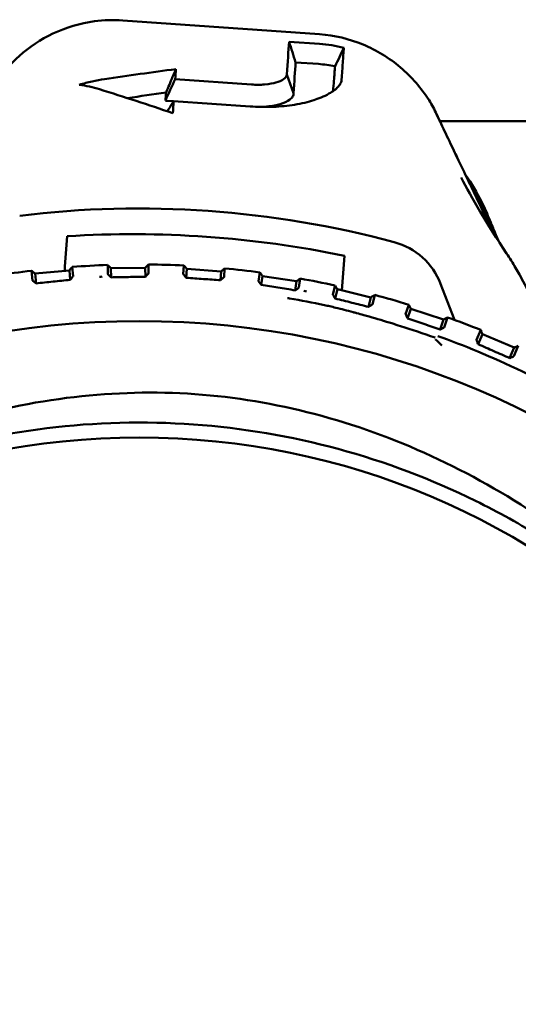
# Model space of a CAD drawing. Header units: millimetres. Extents: x 0 to 4584, y -120 to 1188.
# Tile 78 of 105: x 932.58 to 939.83, y 955.57 to 969.88. Entities that reach past the tile are written whole.
import ezdxf

# ---------------------------------------------------------------- set-up
doc = ezdxf.new("R2010")
doc.units = ezdxf.units.MM
doc.header["$LTSCALE"] = 2
doc.layers.add('Sichtbar (ISO)', color=7, linetype='Continuous', lineweight=50)

msp = doc.modelspace()

# ---------------------------------------------------------------- linework, layer by layer
at = {"layer": 'Sichtbar (ISO)'}
for p, q in [((934.0813, 969.871), (936.9448, 969.6688)), ((936.9418, 969.5287), (936.5007, 969.5599)), ((936.9272, 969.2371), (936.595, 969.2605)), ((936.467, 969.0827), (936.5659, 968.8104)), ((935.9556, 968.9383), (934.844, 969.0168)), ((934.7022, 968.7035), (934.8199, 968.6952)), ((934.8214, 968.6977), (935.933, 968.6192)), ((938.6685, 968.4063), (938.6686, 968.4063)), ((938.6928, 968.4063), (943.8221, 968.4063)), ((939.5477, 966.6437), (939.5477, 966.6437)), ((939.5564, 966.6323), (939.5564, 966.6323)), ((939.5571, 966.6315), (939.5571, 966.6314)), ((934.4572, 966.193), (934.4556, 966.3221)), ((932.7565, 966.2311), (932.7698, 966.0909)), ((932.8074, 966.189), (933.3052, 966.2364)), ((932.8074, 966.189), (932.8209, 966.0475)), ((933.3052, 966.2364), (933.3183, 966.0991)), ((933.3601, 966.152), (933.3473, 966.2873)), ((933.8622, 966.3149), (933.8638, 966.1826)), ((933.9095, 966.2687), (934.4095, 966.2748)), ((933.9095, 966.2687), (933.9111, 966.1351)), ((934.4095, 966.2748), (934.411, 966.1439)), ((934.971, 966.3071), (934.9621, 966.1797)), ((935.0144, 966.2572), (935.0053, 966.1284)), ((935.0144, 966.2572), (935.5131, 966.2219)), ((935.5131, 966.2219), (935.504, 966.0931)), ((935.554, 966.1379), (935.563, 966.2653)), ((936.0754, 966.2077), (936.0558, 966.0801)), ((936.1145, 966.1544), (936.0945, 966.025)), ((936.1145, 966.1544), (936.6086, 966.0781)), ((936.6086, 966.0781), (936.5883, 965.946)), ((936.6418, 965.9864), (936.662, 966.1172)), ((938.7034, 966.0386), (938.9035, 965.5164)), ((937.1679, 966.0175), (937.1361, 965.8854)), ((937.2024, 965.9611), (937.1702, 965.8271)), ((937.2024, 965.9611), (937.6886, 965.8443)), ((937.6886, 965.8443), (937.6553, 965.7061)), ((937.712, 965.7419), (937.7449, 965.8788)), ((938.2408, 965.7377), (938.1953, 965.5995)), ((938.2706, 965.6787), (938.2244, 965.5384)), ((938.2706, 965.6787), (938.7455, 965.5221)), ((938.7455, 965.5221), (938.6976, 965.3769)), ((938.757, 965.4079), (938.8045, 965.5519)), ((939.2871, 965.3703), (939.2257, 965.2256)), ((939.3119, 965.309), (939.2496, 965.1622)), ((939.3119, 965.309), (939.7722, 965.1138)), ((939.7722, 965.1138), (939.7076, 964.9616)), ((939.7693, 964.9875), (939.8334, 965.1385))]:
    msp.add_line(p, q, dxfattribs=at)
for radius in [12.5922, 10.9]:
    msp.add_circle((934.3221, 952.9063), radius, dxfattribs=at)
for centre, radius, start, end in [((934.3172, 952.8365), 14.3002, 74.95488, 96.96613), ((934.2217, 951.4835), 15.2793, 78.35935, 93.56165), ((937.7697, 965.6809), 0.9999, 20.96015, 74.95522), ((934.3221, 952.9063), 13.4165, 87.22788, 89.42996), ((934.3221, 952.9063), 13.4165, 96.70157, 98.90364), ((934.3221, 952.9063), 13.4165, 91.96473, 94.1668), ((934.3221, 952.9063), 13.4165, 82.49104, 84.69312), ((934.3221, 952.9063), 13.25, 92.33369, 92.50463), ((934.3221, 952.9063), 13.4165, 77.7542, 79.95628), ((934.3221, 952.9063), 13.25, 79.42236, 79.59469), ((934.3221, 952.9063), 13.4165, 73.01736, 75.21943), ((934.3221, 952.9063), 13.4165, 68.28051, 70.48259)]:
    msp.add_arc(centre, radius, start, end, dxfattribs=at)
for centre, major_axis, ratio, start_param, end_param in [((884.6894, 983.4297), (46.4245, -100.5636), 0.3914677, 1.2529076, 1.255865), ((933.5516, 950.3357), (1.3837, 19.9521), 0.0004571, 0.3375992, 0.3588768), ((933.2519, 950.3446), (1.5514, 19.7028), 0.0006577, 5.9117607, 5.9288675), ((933.5008, 950.3392), (-1.4309, -19.9487), 0.0004839, 2.7177982, 2.7396335), ((938.4655, 968.4195), (0.1807, 0.0858), 0.3424363, 6.281434, 6.2817218), ((939.2823, 966.7639), (0.1864, 0.0726), 0.8446982, 0.0000115, 0.0000846), ((462.0635, -5925.8092), (502.0015, 7315.8254), 0.0007091, 0.3418827, 0.3420879), ((435.1707, -5923.91), (531.1345, 7313.768), 0.0007091, 5.9410974, 5.9413026)]:
    msp.add_ellipse(centre, major_axis=major_axis, ratio=ratio, start_param=start_param, end_param=end_param, dxfattribs=at)
for points, knots in [([(932.2332, 968.9581), (932.3277, 969.1023), (932.4459, 969.2385), (932.7241, 969.4844), (932.89, 969.5941), (933.2557, 969.7677), (933.4619, 969.8296), (933.8061, 969.8762), (933.9445, 969.8807), (934.0813, 969.871)], [0, 0, 0, 0, 0.05436886, 0.05436886, 0.1130593, 0.1130593, 0.17613071, 0.17613071, 0.21725762, 0.21725762, 0.21725762, 0.21725762]), ([(936.9448, 969.6688), (937.1602, 969.6536), (937.3758, 969.6023), (937.7718, 969.4381), (937.9576, 969.3242), (938.2819, 969.0499), (938.4244, 968.8856), (938.5763, 968.6431), (938.6136, 968.5747), (938.6462, 968.5052)], [0, 0, 0, 0, 0.0647864, 0.0647864, 0.12865822, 0.12865822, 0.1929243, 0.1929243, 0.21712516, 0.21712516, 0.21712516, 0.21712516]), ([(936.9418, 969.5288), (937.0016, 969.5245), (937.0612, 969.5176), (937.1796, 969.4984), (937.2384, 969.4862), (937.2965, 969.4714)], [0.000001, 0.000001, 0.000001, 0.000001, 0.017993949, 0.017993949, 0.035989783, 0.035989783, 0.035989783, 0.035989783]), ([(937.2965, 969.4714), (937.2915, 969.4037), (937.2864, 969.3309), (937.2757, 969.1777), (937.2702, 969.0971), (937.264, 969.0114)], [0.00000392, 0.00000392, 0.00000392, 0.00000392, 0.08447209, 0.08447209, 0.166418, 0.166418, 0.166418, 0.166418]), ([(936.9272, 969.2371), (936.9677, 969.2342), (937.0082, 969.2299), (937.0888, 969.2186), (937.1288, 969.2115), (937.1686, 969.203)], [0.000001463, 0.000001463, 0.000001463, 0.000001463, 0.012204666, 0.012204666, 0.024406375, 0.024406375, 0.024406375, 0.024406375]), ([(937.1686, 969.203), (937.1633, 969.1375), (937.1578, 969.0672), (937.148, 968.9446), (937.144, 968.8947), (937.1397, 968.8429)], [0.0000021, 0.0000021, 0.0000021, 0.0000021, 0.07867584, 0.07867584, 0.12885718, 0.12885718, 0.12885718, 0.12885718]), ([(934.8542, 969.1617), (934.8383, 969.1241), (934.8224, 969.0865), (934.8065, 969.0489), (934.7906, 969.0113), (934.7748, 968.9737), (934.7589, 968.9361), (934.7431, 968.8985), (934.7272, 968.8608), (934.7114, 968.8232)], [0, 0, 0, 0, 0.3333333, 0.3333333, 0.3333333, 0.6666667, 0.6666667, 0.6666667, 1, 1, 1, 1]), ([(936.467, 969.0827), (936.465, 969.0544), (936.4436, 969.032), (936.3929, 968.9962), (936.3545, 968.9793), (936.2735, 968.9568), (936.2207, 968.9448), (936.1135, 968.9364), (936.0825, 968.9351), (936.0194, 968.935), (935.9877, 968.9361), (935.9556, 968.9383)], [0.000001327, 0.000001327, 0.000001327, 0.000001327, 0.026111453, 0.026111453, 0.056482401, 0.056482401, 0.07725326, 0.07725326, 0.085185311, 0.085185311, 0.093152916, 0.093152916, 0.093152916, 0.093152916]), ([(933.4491, 968.9349), (933.5111, 968.9529), (933.5736, 968.9689), (933.6963, 968.9959), (933.7566, 969.0072), (933.817, 969.0162)], [0.000001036, 0.000001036, 0.000001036, 0.000001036, 0.022041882, 0.022041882, 0.043088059, 0.043088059, 0.043088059, 0.043088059]), ([(933.7453, 968.8687), (933.6965, 968.8839), (933.6473, 968.8972), (933.5485, 968.9193), (933.4989, 968.9282), (933.4491, 968.9349)], [0.000001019, 0.000001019, 0.000001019, 0.000001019, 0.01757215, 0.01757215, 0.034984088, 0.034984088, 0.034984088, 0.034984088]), ([(937.0802, 968.8054), (937.1378, 968.8388), (937.1827, 968.8716), (937.2305, 968.9242), (937.2432, 968.943), (937.2587, 968.9784), (937.2628, 968.9947), (937.264, 969.0114)], [-0.070501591, -0.070501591, -0.070501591, -0.070501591, -0.03512407, -0.03512407, -0.015935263, -0.015935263, -0.000001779, -0.000001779, -0.000001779, -0.000001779]), ([(935.933, 968.6192), (936.0381, 968.6118), (936.1502, 968.6092), (936.3785, 968.6188), (936.482, 968.6293), (936.6825, 968.6619), (936.7762, 968.6842), (936.9236, 968.7314), (937.0047, 968.7617), (937.0802, 968.8054)], [0.000001, 0.000001, 0.000001, 0.000001, 0.03160205, 0.03160205, 0.06028927, 0.06028927, 0.09051871, 0.09051871, 0.11362244, 0.11362244, 0.11362244, 0.11362244]), ([(936.0616, 968.6128), (936.0988, 968.6133), (936.1354, 968.6152), (936.264, 968.6268), (936.3282, 968.6424), (936.4276, 968.6717), (936.4747, 968.6935), (936.5273, 968.7321), (936.542, 968.7471), (936.5615, 968.7782), (936.5662, 968.7941), (936.5659, 968.8104)], [-0.078225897, -0.078225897, -0.078225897, -0.078225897, -0.071766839, -0.071766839, -0.054458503, -0.054458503, -0.029271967, -0.029271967, -0.014710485, -0.014710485, -0.00000151, -0.00000151, -0.00000151, -0.00000151]), ([(938.9661, 967.8325), (938.9511, 967.8638), (938.8885, 967.9949), (938.7765, 968.2291), (938.6893, 968.4133), (938.6477, 968.5012)], [0.71036339, 0.71036339, 0.71036339, 0.71036339, 0.75, 0.875, 1, 1, 1, 1]), ([(938.8476, 968.0808), (938.8696, 968.0346), (938.8913, 967.9892), (939.0161, 967.7287), (939.1127, 967.5265), (939.2676, 967.2009), (939.3277, 967.0754), (939.4245, 966.8779), (939.4638, 966.7998), (939.496, 966.7396)], [0.05227999, 0.05227999, 0.05227999, 0.05227999, 0.07025956, 0.07025956, 0.15767166, 0.15767166, 0.22299778, 0.22299778, 0.27954229, 0.27954229, 0.27954229, 0.27954229]), ([(939.0664, 967.6236), (939.1588, 967.4938), (939.2349, 967.3635), (939.3459, 967.1434), (939.3864, 967.0492), (939.418, 966.9682)], [0.1021212, 0.1021212, 0.1021212, 0.1021212, 0.1561302, 0.1561302, 0.20276189, 0.20276189, 0.20276189, 0.20276189]), ([(939.1527, 967.4426), (939.1614, 967.4298), (939.1699, 967.4169), (939.2826, 967.245), (939.3622, 967.0875), (939.4378, 966.9137), (939.4542, 966.8737), (939.4687, 966.8365)], [0.068442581, 0.068442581, 0.068442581, 0.068442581, 0.073825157, 0.073825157, 0.140693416, 0.140693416, 0.162109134, 0.162109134, 0.162109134, 0.162109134]), ([(939.418, 966.9682), (939.4387, 966.9152), (939.4548, 966.8767), (939.4682, 966.8463), (939.4696, 966.8432), (939.4709, 966.8402)], [0.00000707, 0.00000707, 0.00000707, 0.00000707, 0.032947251, 0.032947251, 0.036912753, 0.036912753, 0.036912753, 0.036912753]), ([(939.4805, 966.8149), (939.4858, 966.8032), (939.4913, 966.7908), (939.497, 966.7775), (939.5033, 966.7629), (939.5099, 966.7472), (939.5168, 966.7304), (939.5242, 966.7125), (939.532, 966.6932), (939.5403, 966.6727), (939.5409, 966.6712), (939.5416, 966.6696), (939.5422, 966.668)], [0, 0, 0, 0, 0.09437068, 0.09437068, 0.09437068, 0.19799609, 0.19799609, 0.19799609, 0.30804369, 0.30804369, 0.30804369, 0.31630707, 0.31630707, 0.31630707, 0.31630707]), ([(934.4556, 966.3221), (934.4505, 966.3168), (934.4454, 966.3116), (934.4402, 966.3064), (934.4351, 966.3011), (934.43, 966.2958), (934.4248, 966.2906), (934.4197, 966.2853), (934.4146, 966.2801), (934.4095, 966.2748)], [0.00055499, 0.00055499, 0.00055499, 0.00055499, 0.33333333, 0.33333333, 0.33333333, 0.66666667, 0.66666667, 0.66666667, 1, 1, 1, 1]), ([(932.8074, 966.189), (932.8018, 966.1937), (932.7961, 966.1984), (932.7905, 966.203), (932.7848, 966.2077), (932.7791, 966.2124), (932.7735, 966.2171), (932.7678, 966.2218), (932.7622, 966.2264), (932.7565, 966.2311)], [0, 0, 0, 0, 0.33333333, 0.33333333, 0.33333333, 0.66666667, 0.66666667, 0.66666667, 0.99944654, 0.99944654, 0.99944654, 0.99944654]), ([(933.3473, 966.2873), (933.3426, 966.2816), (933.3379, 966.276), (933.3333, 966.2703), (933.3286, 966.2647), (933.3239, 966.259), (933.3192, 966.2533), (933.3145, 966.2477), (933.3099, 966.242), (933.3052, 966.2364)], [0.00055499, 0.00055499, 0.00055499, 0.00055499, 0.33333333, 0.33333333, 0.33333333, 0.66666667, 0.66666667, 0.66666667, 1, 1, 1, 1]), ([(933.9095, 966.2687), (933.9042, 966.2739), (933.899, 966.279), (933.8937, 966.2841), (933.8885, 966.2892), (933.8832, 966.2944), (933.8779, 966.2995), (933.8727, 966.3046), (933.8674, 966.3098), (933.8622, 966.3149)], [0, 0, 0, 0, 0.33333333, 0.33333333, 0.33333333, 0.66666667, 0.66666667, 0.66666667, 0.99944654, 0.99944654, 0.99944654, 0.99944654]), ([(933.895, 966.1507), (933.8905, 966.1554), (933.8862, 966.1597), (933.8785, 966.1674), (933.8751, 966.1708), (933.8695, 966.1765), (933.8674, 966.1786), (933.8645, 966.1817), (933.8638, 966.1824), (933.8638, 966.1826)], [-0.0084596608, -0.0084596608, -0.0084596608, -0.0084596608, -0.006368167, -0.006368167, -0.0042598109, -0.0042598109, -0.0021568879, -0.0021568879, -0.000001, -0.000001, -0.000001, -0.000001]), ([(934.4572, 966.193), (934.4572, 966.1928), (934.4565, 966.192), (934.4539, 966.1892), (934.452, 966.187), (934.4446, 966.1792), (934.4375, 966.1716), (934.4285, 966.1621)], [-0.010281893, -0.010281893, -0.010281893, -0.010281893, -0.007860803, -0.007860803, -0.00526999, -0.00526999, -0.000024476, -0.000024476, -0.000024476, -0.000024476]), ([(934.9875, 966.1491), (934.9837, 966.1536), (934.9801, 966.1578), (934.9738, 966.1654), (934.971, 966.1687), (934.9665, 966.174), (934.9648, 966.1761), (934.9626, 966.1789), (934.962, 966.1796), (934.9621, 966.1797)], [-0.008122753, -0.008122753, -0.008122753, -0.008122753, -0.005999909, -0.005999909, -0.0039045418, -0.0039045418, -0.0019361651, -0.0019361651, -0.000001, -0.000001, -0.000001, -0.000001]), ([(935.0144, 966.2572), (935.0095, 966.2627), (935.0047, 966.2683), (934.9999, 966.2738), (934.9951, 966.2793), (934.9903, 966.2849), (934.9855, 966.2904), (934.9807, 966.296), (934.9759, 966.3015), (934.971, 966.3071)], [0, 0, 0, 0, 0.33333333, 0.33333333, 0.33333333, 0.66666667, 0.66666667, 0.66666667, 0.99944654, 0.99944654, 0.99944654, 0.99944654]), ([(935.563, 966.2652), (935.5575, 966.2604), (935.5519, 966.2556), (935.5464, 966.2508), (935.5408, 966.246), (935.5353, 966.2412), (935.5298, 966.2364), (935.5242, 966.2316), (935.5187, 966.2268), (935.5131, 966.2219)], [0.00055499, 0.00055499, 0.00055499, 0.00055499, 0.33333333, 0.33333333, 0.33333333, 0.66666667, 0.66666667, 0.66666667, 1, 1, 1, 1]), ([(936.1145, 966.1544), (936.1102, 966.1603), (936.1058, 966.1663), (936.1015, 966.1722), (936.0971, 966.1781), (936.0928, 966.184), (936.0885, 966.19), (936.0841, 966.1959), (936.0798, 966.2018), (936.0754, 966.2077)], [0, 0, 0, 0, 0.33333333, 0.33333333, 0.33333333, 0.66666667, 0.66666667, 0.66666667, 0.99944654, 0.99944654, 0.99944654, 0.99944654]), ([(932.8075, 966.0584), (932.8021, 966.0632), (932.7969, 966.0676), (932.7874, 966.0756), (932.7832, 966.079), (932.7765, 966.0848), (932.774, 966.087), (932.7706, 966.09), (932.7699, 966.0908), (932.7698, 966.0909)], [-0.0090791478, -0.0090791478, -0.0090791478, -0.0090791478, -0.0068193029, -0.0068193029, -0.0045708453, -0.0045708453, -0.002340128, -0.002340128, -0.000001, -0.000001, -0.000001, -0.000001]), ([(932.8075, 966.0584), (932.8099, 966.0567), (932.8121, 966.0548), (932.8165, 966.0512), (932.8187, 966.0494), (932.8209, 966.0475)], [0.0000188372, 0.0000188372, 0.0000188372, 0.0000188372, 0.000925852, 0.000925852, 0.0018220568, 0.0018220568, 0.0018220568, 0.0018220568]), ([(933.3183, 966.0991), (933.235, 966.0905), (933.152, 966.0819), (932.9862, 966.0647), (932.9035, 966.0561), (932.8209, 966.0475)], [-0.055546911, -0.055546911, -0.055546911, -0.055546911, -0.02780125, -0.02780125, -0.000043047, -0.000043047, -0.000043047, -0.000043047]), ([(933.3308, 966.1147), (933.3287, 966.1121), (933.3266, 966.1095), (933.3224, 966.1043), (933.3203, 966.1017), (933.3183, 966.0991)], [-0.0028208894, -0.0028208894, -0.0028208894, -0.0028208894, -0.0014123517, -0.0014123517, -0.0000004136, -0.0000004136, -0.0000004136, -0.0000004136]), ([(933.3601, 966.152), (933.3602, 966.1519), (933.3594, 966.1509), (933.3568, 966.1474), (933.3548, 966.1448), (933.3473, 966.1352), (933.34, 966.1261), (933.3308, 966.1147)], [-0.011974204, -0.011974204, -0.011974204, -0.011974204, -0.00922552, -0.00922552, -0.006200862, -0.006200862, -0.000004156, -0.000004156, -0.000004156, -0.000004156]), ([(933.895, 966.1507), (933.898, 966.1481), (933.9007, 966.1454), (933.9059, 966.1402), (933.9085, 966.1377), (933.9111, 966.1351)], [0.0000465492, 0.0000465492, 0.0000465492, 0.0000465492, 0.0012883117, 0.0012883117, 0.0024860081, 0.0024860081, 0.0024860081, 0.0024860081]), ([(934.411, 966.1439), (934.328, 966.1425), (934.2452, 966.1411), (934.0787, 966.1381), (933.9947, 966.1366), (933.9111, 966.1351)], [-0.052461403, -0.052461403, -0.052461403, -0.052461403, -0.026624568, -0.026624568, -0.000110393, -0.000110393, -0.000110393, -0.000110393]), ([(934.4285, 966.1621), (934.4254, 966.1589), (934.4225, 966.1559), (934.4167, 966.1498), (934.4139, 966.1469), (934.411, 966.1439)], [-0.0034251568, -0.0034251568, -0.0034251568, -0.0034251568, -0.0017332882, -0.0017332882, -0.0000857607, -0.0000857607, -0.0000857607, -0.0000857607]), ([(935.0053, 966.1284), (935.0023, 966.1318), (934.9993, 966.1353), (934.9934, 966.1422), (934.9905, 966.1456), (934.9876, 966.149)], [-0.0032803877, -0.0032803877, -0.0032803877, -0.0032803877, -0.0016358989, -0.0016358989, -0.0000078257, -0.0000078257, -0.0000078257, -0.0000078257]), ([(935.504, 966.0931), (935.421, 966.0991), (935.3379, 966.105), (935.1714, 966.1168), (935.0883, 966.1226), (935.0053, 966.1284)], [-0.050062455, -0.050062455, -0.050062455, -0.050062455, -0.025036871, -0.025036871, -0.000011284, -0.000011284, -0.000011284, -0.000011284]), ([(935.5244, 966.1111), (935.521, 966.1082), (935.5177, 966.1052), (935.5109, 966.0992), (935.5074, 966.0962), (935.504, 966.0931)], [-0.0032757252, -0.0032757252, -0.0032757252, -0.0032757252, -0.0016476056, -0.0016476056, -0.0000031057, -0.0000031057, -0.0000031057, -0.0000031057]), ([(935.554, 966.1379), (935.554, 966.1378), (935.5534, 966.1372), (935.5508, 966.1347), (935.5488, 966.1329), (935.5437, 966.1282), (935.5404, 966.1253), (935.533, 966.1188), (935.5289, 966.1151), (935.5245, 966.1112)], [-0.0081557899, -0.0081557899, -0.0081557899, -0.0081557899, -0.0062184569, -0.0062184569, -0.0042478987, -0.0042478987, -0.0021484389, -0.0021484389, -0.0000215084, -0.0000215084, -0.0000215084, -0.0000215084]), ([(936.0798, 966.0454), (936.0721, 966.0563), (936.0661, 966.0648), (936.06, 966.0736), (936.0584, 966.0759), (936.0563, 966.0791), (936.0557, 966.08), (936.0558, 966.0801)], [-0.0089427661, -0.0089427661, -0.0089427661, -0.0089427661, -0.0043351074, -0.0043351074, -0.0020951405, -0.0020951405, -0.000001, -0.000001, -0.000001, -0.000001]), ([(936.0945, 966.025), (936.0921, 966.0284), (936.0897, 966.0317), (936.0849, 966.0385), (936.0824, 966.0419), (936.0798, 966.0454)], [-0.0033635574, -0.0033635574, -0.0033635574, -0.0033635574, -0.0017160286, -0.0017160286, -0.0000241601, -0.0000241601, -0.0000241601, -0.0000241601]), ([(936.6619, 966.1172), (936.656, 966.1128), (936.6501, 966.1085), (936.6442, 966.1042), (936.6383, 966.0998), (936.6323, 966.0955), (936.6264, 966.0911), (936.6205, 966.0868), (936.6146, 966.0825), (936.6086, 966.0781)], [0.00055499, 0.00055499, 0.00055499, 0.00055499, 0.33333333, 0.33333333, 0.33333333, 0.66666667, 0.66666667, 0.66666667, 1, 1, 1, 1]), ([(936.5883, 965.946), (936.5055, 965.9593), (936.4223, 965.9727), (936.2578, 965.999), (936.1763, 966.012), (936.0945, 966.025)], [-0.052382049, -0.052382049, -0.052382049, -0.052382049, -0.025783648, -0.025783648, -0.000022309, -0.000022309, -0.000022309, -0.000022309]), ([(936.5883, 965.946), (936.5912, 965.9482), (936.5941, 965.9504), (936.6, 965.9548), (936.6031, 965.957), (936.6065, 965.959)], [0.0001213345, 0.0001213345, 0.0001213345, 0.0001213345, 0.0013189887, 0.0013189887, 0.0025607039, 0.0025607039, 0.0025607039, 0.0025607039]), ([(936.6418, 965.9864), (936.6417, 965.9863), (936.6409, 965.9856), (936.6376, 965.983), (936.6352, 965.9811), (936.6288, 965.9762), (936.625, 965.9733), (936.6163, 965.9668), (936.6115, 965.9633), (936.6065, 965.959)], [-0.008510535, -0.008510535, -0.008510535, -0.008510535, -0.0063410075, -0.0063410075, -0.0042247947, -0.0042247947, -0.002127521, -0.002127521, -0.0000477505, -0.0000477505, -0.0000477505, -0.0000477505]), ([(937.2024, 965.9611), (937.1986, 965.9674), (937.1947, 965.9737), (937.1909, 965.9799), (937.187, 965.9862), (937.1832, 965.9925), (937.1794, 965.9987), (937.1755, 966.005), (937.1717, 966.0112), (937.1679, 966.0175)], [0, 0, 0, 0, 0.33333333, 0.33333333, 0.33333333, 0.66666667, 0.66666667, 0.66666667, 0.99944654, 0.99944654, 0.99944654, 0.99944654]), ([(937.4823, 965.6156), (937.4649, 965.6203), (937.4476, 965.625), (937.4305, 965.6295), (937.3437, 965.6527), (937.2608, 965.6739), (937.1802, 965.6933), (937.1499, 965.7006), (937.12, 965.7077), (937.0904, 965.7145), (937.0783, 965.7173), (937.0663, 965.72), (937.0543, 965.7227), (937.0405, 965.7258), (937.0268, 965.7289), (937.0131, 965.7319), (936.8425, 965.7696), (936.6782, 965.8003), (936.5048, 965.8291), (936.496, 965.8306), (936.4873, 965.832), (936.4785, 965.8335)], [0.13580503, 0.13580503, 0.13580503, 0.13580503, 0.14285714, 0.14285714, 0.14285714, 0.17857143, 0.17857143, 0.17857143, 0.19196429, 0.19196429, 0.19196429, 0.19741694, 0.19741694, 0.19741694, 0.20368304, 0.20368304, 0.20368304, 0.28177776, 0.28177776, 0.28177776, 0.28571429, 0.28571429, 0.28571429, 0.28571429]), ([(937.1599, 965.8443), (937.1524, 965.8568), (937.1465, 965.8669), (937.1404, 965.8775), (937.1388, 965.8803), (937.1367, 965.8841), (937.1361, 965.8852), (937.1361, 965.8854)], [-0.010532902, -0.010532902, -0.010532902, -0.010532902, -0.00508584, -0.00508584, -0.002421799, -0.002421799, -0.000001, -0.000001, -0.000001, -0.000001]), ([(937.1702, 965.8271), (937.1685, 965.8299), (937.1668, 965.8328), (937.1633, 965.8385), (937.1616, 965.8414), (937.1599, 965.8442)], [-0.0028225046, -0.0028225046, -0.0028225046, -0.0028225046, -0.0014111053, -0.0014111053, -0.0000020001, -0.0000020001, -0.0000020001, -0.0000020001]), ([(937.6553, 965.7061), (937.5748, 965.7262), (937.4941, 965.7464), (937.3324, 965.7867), (937.2514, 965.8068), (937.1702, 965.8271)], [-0.055509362, -0.055509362, -0.055509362, -0.055509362, -0.027749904, -0.027749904, -0.000004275, -0.000004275, -0.000004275, -0.000004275]), ([(937.7449, 965.8788), (937.7386, 965.875), (937.7324, 965.8712), (937.7261, 965.8673), (937.7199, 965.8635), (937.7136, 965.8597), (937.7073, 965.8558), (937.7011, 965.852), (937.6948, 965.8481), (937.6886, 965.8443)], [0.00055499, 0.00055499, 0.00055499, 0.00055499, 0.33333333, 0.33333333, 0.33333333, 0.66666667, 0.66666667, 0.66666667, 1, 1, 1, 1]), ([(938.6228, 965.2598), (938.4501, 965.3197), (938.282, 965.3756), (938.1205, 965.4268), (938.0774, 965.4405), (938.0348, 965.4538), (937.9927, 965.4669), (937.9677, 965.4746), (937.9429, 965.4822), (937.9182, 965.4897), (937.8033, 965.5247), (937.6925, 965.5571), (937.5863, 965.5868), (937.5511, 965.5967), (937.5164, 965.6063), (937.4823, 965.6156)], [0, 0, 0, 0, 0.05638986, 0.05638986, 0.05638986, 0.07142857, 0.07142857, 0.07142857, 0.08035714, 0.08035714, 0.08035714, 0.12198996, 0.12198996, 0.12198996, 0.13580503, 0.13580503, 0.13580503, 0.13580503]), ([(937.6553, 965.7061), (937.6578, 965.7076), (937.6602, 965.7091), (937.6651, 965.7121), (937.6675, 965.7136), (937.6701, 965.715)], [0.0000402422, 0.0000402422, 0.0000402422, 0.0000402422, 0.0009361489, 0.0009361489, 0.0018436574, 0.0018436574, 0.0018436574, 0.0018436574]), ([(937.712, 965.7419), (937.7119, 965.7417), (937.7111, 965.7411), (937.7072, 965.7385), (937.7044, 965.7367), (937.6969, 965.732), (937.6924, 965.7291), (937.6819, 965.7226), (937.6761, 965.719), (937.6701, 965.715)], [-0.0090950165, -0.0090950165, -0.0090950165, -0.0090950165, -0.0067437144, -0.0067437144, -0.0045015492, -0.0045015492, -0.0022658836, -0.0022658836, -0.0000187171, -0.0000187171, -0.0000187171, -0.0000187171]), ([(938.2706, 965.6787), (938.2673, 965.6853), (938.264, 965.6918), (938.2607, 965.6984), (938.2574, 965.7049), (938.2541, 965.7115), (938.2508, 965.7181), (938.2475, 965.7246), (938.2442, 965.7312), (938.2409, 965.7377)], [0, 0, 0, 0, 0.33333333, 0.33333333, 0.33333333, 0.66666667, 0.66666667, 0.66666667, 0.99944654, 0.99944654, 0.99944654, 0.99944654]), ([(938.218, 965.5512), (938.2112, 965.5653), (938.2054, 965.5775), (938.1993, 965.5902), (938.1978, 965.5936), (938.1958, 965.598), (938.1953, 965.5993), (938.1953, 965.5995)], [-0.012285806, -0.012285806, -0.012285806, -0.012285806, -0.005744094, -0.005744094, -0.002709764, -0.002709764, -0.000000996, -0.000000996, -0.000000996, -0.000000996]), ([(938.2244, 965.5384), (938.2233, 965.5405), (938.2223, 965.5426), (938.2202, 965.5469), (938.2192, 965.5491), (938.218, 965.5512)], [-0.0020844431, -0.0020844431, -0.0020844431, -0.0020844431, -0.0010824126, -0.0010824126, -0.0000269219, -0.0000269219, -0.0000269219, -0.0000269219]), ([(938.6976, 965.3769), (938.6189, 965.4038), (938.5402, 965.4307), (938.3824, 965.4845), (938.3034, 965.5115), (938.2244, 965.5384)], [-0.05809252, -0.05809252, -0.05809252, -0.05809252, -0.029059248, -0.029059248, -0.000001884, -0.000001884, -0.000001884, -0.000001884]), ([(938.8045, 965.5519), (938.7979, 965.5486), (938.7914, 965.5453), (938.7848, 965.542), (938.7783, 965.5387), (938.7717, 965.5353), (938.7651, 965.532), (938.7586, 965.5287), (938.752, 965.5254), (938.7455, 965.5221)], [0.00055499, 0.00055499, 0.00055499, 0.00055499, 0.33333333, 0.33333333, 0.33333333, 0.66666667, 0.66666667, 0.66666667, 1, 1, 1, 1]), ([(938.6976, 965.3769), (938.6994, 965.3778), (938.7011, 965.3787), (938.7047, 965.3805), (938.7064, 965.3814), (938.7083, 965.3823)], [0.0000300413, 0.0000300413, 0.0000300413, 0.0000300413, 0.0006352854, 0.0006352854, 0.0012467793, 0.0012467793, 0.0012467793, 0.0012467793]), ([(938.757, 965.4079), (938.7569, 965.4077), (938.756, 965.4071), (938.7517, 965.4047), (938.7483, 965.403), (938.7393, 965.3982), (938.7338, 965.3954), (938.7216, 965.3891), (938.715, 965.3858), (938.7083, 965.3823)], [-0.0097219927, -0.0097219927, -0.0097219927, -0.0097219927, -0.0072546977, -0.0072546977, -0.0047674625, -0.0047674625, -0.0023458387, -0.0023458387, -0.0000149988, -0.0000149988, -0.0000149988, -0.0000149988]), ([(939.3119, 965.309), (939.3091, 965.3158), (939.3064, 965.3226), (939.3036, 965.3294), (939.3009, 965.3363), (939.2981, 965.3431), (939.2953, 965.3499), (939.2926, 965.3567), (939.2898, 965.3635), (939.2871, 965.3703)], [0, 0, 0, 0, 0.33333333, 0.33333333, 0.33333333, 0.66666667, 0.66666667, 0.66666667, 0.99944654, 0.99944654, 0.99944654, 0.99944654]), ([(938.632, 965.2341), (938.6314, 965.2337), (938.6303, 965.2326), (938.6298, 965.2318), (938.63, 965.2314), (938.6302, 965.2311)], [0.00000445, 0.00000445, 0.00000445, 0.00000445, 0.33333333, 0.66666667, 1, 1, 1, 1]), ([(938.6302, 965.2311), (938.6586, 965.2044), (938.6849, 965.1779), (938.7117, 965.1522), (938.7142, 965.1498), (938.7167, 965.1474), (938.7191, 965.1451)], [0, 0, 0, 0, 0.9143851, 0.9143851, 0.9143851, 1, 1, 1, 1]), ([(938.6646, 965.2806), (939.033, 965.1478), (939.8417, 964.8267), (941.3804, 963.9716), (942.1658, 963.383), (942.5415, 963.0724)], [0.00000205, 0.00000205, 0.00000205, 0.00000205, 0.33333333, 0.66666667, 1, 1, 1, 1]), ([(939.2462, 965.1709), (939.2402, 965.1865), (939.2348, 965.2004), (939.2294, 965.215), (939.2279, 965.2189), (939.2261, 965.2239), (939.2257, 965.2254), (939.2257, 965.2256)], [-0.013654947, -0.013654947, -0.013654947, -0.013654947, -0.006379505, -0.006379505, -0.002985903, -0.002985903, -0.000000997, -0.000000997, -0.000000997, -0.000000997]), ([(939.2496, 965.1623), (939.249, 965.1637), (939.2485, 965.1651), (939.2474, 965.168), (939.2468, 965.1694), (939.2463, 965.1708)], [-0.0013476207, -0.0013476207, -0.0013476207, -0.0013476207, -0.0006725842, -0.0006725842, -0.000006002, -0.000006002, -0.000006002, -0.000006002]), ([(939.7084, 964.9617), (939.6315, 964.9949), (939.5551, 965.0284), (939.4024, 965.0953), (939.326, 965.1288), (939.2496, 965.1622)], [-0.060383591, -0.060383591, -0.060383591, -0.060383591, -0.030189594, -0.030189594, -0.00001549, -0.00001549, -0.00001549, -0.00001549]), ([(939.8334, 965.1385), (939.8266, 965.1358), (939.8198, 965.133), (939.813, 965.1303), (939.8062, 965.1275), (939.7994, 965.1248), (939.7926, 965.122), (939.7858, 965.1193), (939.779, 965.1165), (939.7722, 965.1138)], [0.00055499, 0.00055499, 0.00055499, 0.00055499, 0.33333333, 0.33333333, 0.33333333, 0.66666667, 0.66666667, 0.66666667, 1, 1, 1, 1]), ([(939.7693, 964.9875), (939.7693, 964.9873), (939.7677, 964.9865), (939.7614, 964.9837), (939.7575, 964.9821), (939.7475, 964.9779), (939.7417, 964.9755), (939.7267, 964.9693), (939.7174, 964.9655), (939.7084, 964.9617)], [-0.010987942, -0.010987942, -0.010987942, -0.010987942, -0.007800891, -0.007800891, -0.005407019, -0.005407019, -0.003066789, -0.003066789, -0.000025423, -0.000025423, -0.000025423, -0.000025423]), ([(926.9473, 961.3853), (927.8516, 962.1718), (928.8382, 962.8465), (931.006, 963.8963), (932.1715, 964.2553), (933.9587, 964.4623), (934.5475, 964.4782), (935.7166, 964.3962), (936.2974, 964.2983), (938.0396, 963.8433), (939.1447, 963.3241), (941.1465, 961.9791), (942.0297, 961.1716), (942.8154, 960.2647)], [-1.8053244, -1.8053244, -1.8053244, -1.8053244, -1.4459201, -1.4459201, -1.0799898, -1.0799898, -0.9032851, -0.9032851, -0.7265427, -0.7265427, -0.3600005, -0.3600005, -0.0000018, -0.0000018, -0.0000018, -0.0000018]), ([(927.0342, 961.2853), (927.8769, 962.0197), (928.8255, 962.6242), (930.1914, 963.228), (930.5396, 963.3615), (932.2519, 963.9205), (933.6855, 964.0977), (936.5337, 963.8955), (937.928, 963.5174), (939.5434, 962.7224), (939.8686, 962.5414), (941.1333, 961.7524), (941.9856, 961.0218), (942.7153, 960.1779)], [-1.7462254, -1.7462254, -1.7462254, -1.7462254, -1.4108714, -1.4108714, -1.2995176, -1.2995176, -0.872686, -0.872686, -0.4458618, -0.4458618, -0.3347283, -0.3347283, -0.0000454, -0.0000454, -0.0000454, -0.0000454])]:
    msp.add_open_spline(points, degree=3, knots=knots, dxfattribs=at)
for points in [[(936.467, 969.0827), (936.4796, 969.2641), (936.4911, 969.4233), (936.5007, 969.5599)], [(937.2965, 969.4714), (937.2541, 969.3824), (937.2115, 969.2929), (937.1686, 969.203)], [(936.595, 969.2605), (936.5865, 969.1296), (936.5766, 968.9795), (936.5659, 968.8104)], [(933.817, 969.0162), (934.162, 969.0682), (934.5079, 969.1166), (934.8542, 969.1617)], [(934.844, 969.0168), (934.7966, 968.9124), (934.7494, 968.808), (934.7022, 968.7035)], [(934.8091, 968.5229), (934.4554, 968.6421), (934.1007, 968.7573), (933.7453, 968.8687)], [(934.1503, 968.7401), (934.3371, 968.7688), (934.5242, 968.7965), (934.7114, 968.8232)], [(934.7293, 968.5498), (934.76, 968.5991), (934.7907, 968.6484), (934.8214, 968.6977)], [(938.6462, 968.5052), (938.6716, 968.4512), (938.6968, 968.3979), (938.7215, 968.3456)], [(939.0016, 967.5854), (939.149, 967.2975), (939.375, 966.916), (939.6639, 966.4832)], [(939.4687, 966.8365), (939.4891, 966.784), (939.5073, 966.7375), (939.5228, 966.698)], [(939.4709, 966.8402), (939.4716, 966.8388), (939.4721, 966.8376), (939.4726, 966.8366)], [(939.4726, 966.8366), (939.4961, 966.785), (939.5194, 966.7268), (939.5435, 966.6661)], [(939.6639, 966.4832), (939.7098, 966.4148), (939.7531, 966.3445), (939.7935, 966.2727)], [(934.4556, 966.3221), (934.4556, 966.3221), (934.4556, 966.3221), (934.4556, 966.3221)], [(934.4556, 966.3221), (934.4556, 966.3221), (934.4556, 966.3221), (934.4556, 966.3221)], [(932.7565, 966.2311), (932.7565, 966.2311), (932.7565, 966.2311), (932.7565, 966.2311)], [(932.7565, 966.2311), (932.7565, 966.2311), (932.7565, 966.2311), (932.7565, 966.2311)], [(933.3473, 966.2873), (933.3473, 966.2873), (933.3473, 966.2873), (933.3473, 966.2873)], [(933.3473, 966.2873), (933.3473, 966.2873), (933.3473, 966.2873), (933.3473, 966.2873)], [(933.8622, 966.3149), (933.8622, 966.3149), (933.8622, 966.3149), (933.8622, 966.3149)], [(933.8622, 966.3149), (933.8622, 966.3149), (933.8622, 966.3149), (933.8622, 966.3149)], [(934.971, 966.3071), (934.971, 966.3071), (934.971, 966.3071), (934.971, 966.3071)], [(934.971, 966.3071), (934.971, 966.3071), (934.971, 966.3071), (934.971, 966.3071)], [(935.563, 966.2653), (935.563, 966.2653), (935.563, 966.2653), (935.563, 966.2653)], [(935.563, 966.2653), (935.563, 966.2653), (935.563, 966.2653), (935.563, 966.2653)], [(936.0754, 966.2077), (936.0754, 966.2077), (936.0754, 966.2077), (936.0754, 966.2077)], [(936.0754, 966.2077), (936.0754, 966.2077), (936.0754, 966.2077), (936.0754, 966.2077)], [(939.7935, 966.2727), (940.0886, 965.7483), (940.3782, 965.2192), (940.6825, 964.6923)], [(936.662, 966.1172), (936.662, 966.1172), (936.662, 966.1172), (936.662, 966.1172)], [(936.662, 966.1172), (936.662, 966.1172), (936.662, 966.1172), (936.662, 966.1172)], [(937.1679, 966.0175), (937.1679, 966.0175), (937.1679, 966.0175), (937.1679, 966.0175)], [(937.1679, 966.0175), (937.1679, 966.0175), (937.1679, 966.0175), (937.1679, 966.0175)], [(937.7449, 965.8788), (937.7449, 965.8788), (937.7449, 965.8788), (937.7449, 965.8788)], [(937.7449, 965.8788), (937.7449, 965.8788), (937.7449, 965.8788), (937.7449, 965.8788)], [(938.2409, 965.7377), (938.2409, 965.7377), (938.2409, 965.7377), (938.2409, 965.7377)], [(938.2409, 965.7377), (938.2409, 965.7377), (938.2409, 965.7377), (938.2409, 965.7377)], [(938.8045, 965.5519), (938.8045, 965.5519), (938.8045, 965.5519), (938.8045, 965.5519)], [(938.8045, 965.5519), (938.8045, 965.5519), (938.8045, 965.5519), (938.8045, 965.5519)], [(939.2871, 965.3703), (939.2871, 965.3703), (939.2871, 965.3703), (939.2871, 965.3703)], [(939.2871, 965.3703), (939.2871, 965.3703), (939.2871, 965.3703), (939.2871, 965.3703)], [(939.8335, 965.1385), (939.8335, 965.1385), (939.8334, 965.1385), (939.8334, 965.1385)], [(939.8334, 965.1385), (939.8334, 965.1385), (939.8334, 965.1385), (939.8334, 965.1385)]]:
    msp.add_open_spline(points, degree=3, dxfattribs=at)

doc.saveas('drawing.dxf')
